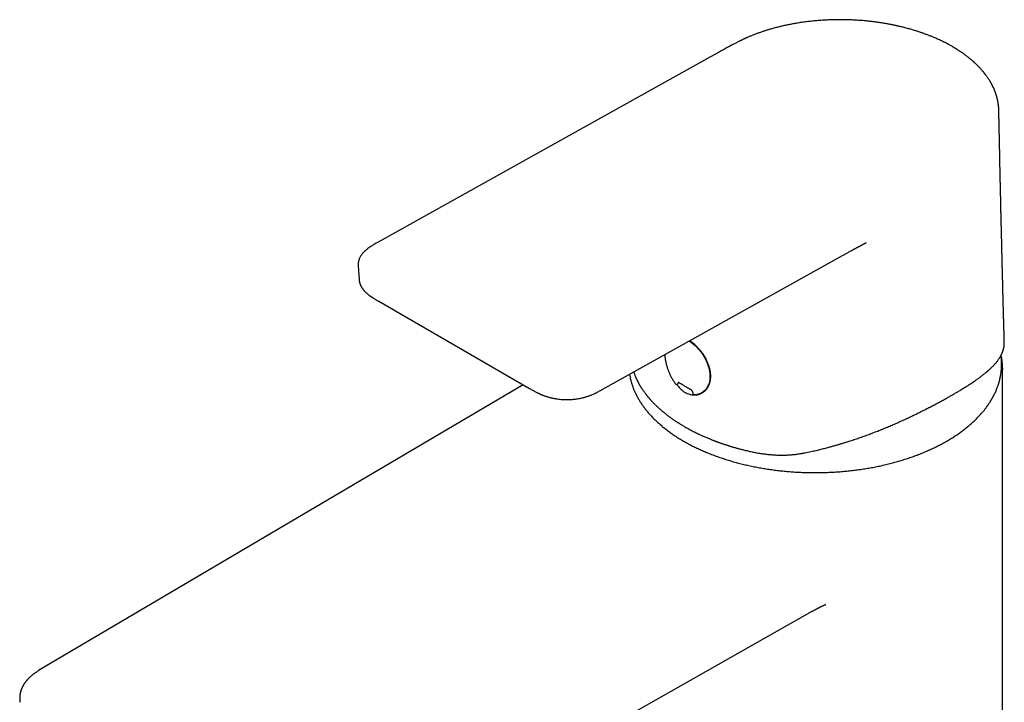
# Model space of a CAD drawing. Header units: millimetres. Extents: x 8 to 855, y 12 to 815.
# Tile 14 of 53: x 584 to 712, y 254 to 342. Entities that reach past the tile are written whole.
import ezdxf

# ---------------------------------------------------------------- set-up
doc = ezdxf.new("R2010")
doc.units = ezdxf.units.MM

msp = doc.modelspace()

# ---------------------------------------------------------------- linework, layer by layer
at = {"color": 7, "linetype": 'Continuous', "lineweight": 30}
for p, q in [((673.88, 337.68), (630.89, 313.73)), ((659.89, 294.67), (691, 312)), ((628.3, 310.67), (628.3, 310.68)), ((628.3, 310.67), (628.41, 308.9)), ((628.42, 308.9), (628.42, 308.9)), ((630.95, 306.07), (650.49, 294.8)), ((711.7, 187.14), (711.7, 297.38)), ((649.66, 295.27), (586.93, 258.3)), ((669.37, 295.41), (669.37, 295.41)), ((669.66, 295.38), (669.86, 295.55)), ((673.06, 294.47), (673.39, 294.75)), ((621.2, 228.73), (687.07, 265.97)), ((584.53, 254.2), (584.52, 254.26))]:
    msp.add_line(p, q, dxfattribs=at)
at = {"color": 7, "linetype": 'Continuous', "lineweight": 30, "flags": 128}
msp.add_lwpolyline([(711.7, 297.48), (711.7, 297.3), (711.7, 297.26)], dxfattribs=at)
at = {"color": 7, "linetype": 'Continuous', "lineweight": 30}
for centre, start, end in [((669.53, 295.53), 217.8268, 239.5756), ((669.53, 295.53), 239.5756, 310.4981), ((671.8, 294.2), 182.2367, 239.5756), ((671.8, 294.2), 239.5756, 259.0007), ((671.8, 294.2), 259.0007, 270.3266)]:
    msp.add_arc(centre, 0.2, start, end, dxfattribs=at)
for points, knots in [([(705.21, 339.02), (705.15, 339.05), (704.99, 339.14), (704.72, 339.29), (704.41, 339.46), (704.11, 339.61), (703.82, 339.75), (703.55, 339.87), (703.3, 339.99), (703.07, 340.09), (702.85, 340.19), (702.64, 340.27), (702.44, 340.35), (702.25, 340.43), (702.06, 340.5), (701.88, 340.57), (701.7, 340.64), (701.51, 340.71), (701.33, 340.77), (701.16, 340.83), (700.96, 340.9), (700.75, 340.97), (700.53, 341.04), (700.29, 341.11), (700.05, 341.19), (699.79, 341.26), (699.52, 341.34), (699.24, 341.42), (698.97, 341.48), (698.74, 341.54), (698.53, 341.59), (698.34, 341.64), (698.16, 341.68), (698, 341.72), (697.83, 341.75), (697.67, 341.79), (697.48, 341.83), (697.27, 341.87), (697.04, 341.91), (696.79, 341.96), (696.53, 342), (696.17, 342.07), (695.72, 342.13), (695.21, 342.21), (694.73, 342.26), (694.27, 342.31), (693.83, 342.36), (693.31, 342.4), (692.71, 342.44), (692.04, 342.47), (691.37, 342.49), (690.69, 342.5), (690.01, 342.5), (689.34, 342.48), (688.67, 342.44), (688, 342.4), (687.33, 342.34), (686.67, 342.27), (686.01, 342.19), (685.39, 342.1), (684.81, 342), (684.26, 341.9), (683.72, 341.79), (683.18, 341.67), (682.64, 341.54), (682.11, 341.4), (681.63, 341.27), (681.18, 341.13), (680.76, 341), (680.35, 340.86), (679.92, 340.7), (679.57, 340.57), (679.3, 340.47), (679.11, 340.39), (678.93, 340.31), (678.77, 340.25), (678.63, 340.18), (678.5, 340.13), (678.4, 340.08), (678.31, 340.04), (678.24, 340.01), (678.18, 339.98), (678.11, 339.95), (678.04, 339.91), (677.95, 339.87), (677.86, 339.83), (677.76, 339.78), (677.64, 339.72), (677.52, 339.66), (677.38, 339.59), (677.24, 339.52), (677.08, 339.44), (676.9, 339.34), (676.7, 339.23), (676.47, 339.11), (676.23, 338.99), (675.98, 338.85), (675.71, 338.7), (675.44, 338.54), (675.15, 338.39), (674.85, 338.22), (674.54, 338.05), (674.22, 337.87), (674, 337.75), (673.88, 337.68)], [0, 0, 0, 0, 0.006898, 0.019239, 0.030964, 0.042074, 0.052569, 0.062449, 0.071202, 0.079409, 0.087069, 0.094184, 0.100753, 0.10744, 0.113685, 0.119846, 0.125926, 0.131925, 0.137844, 0.143683, 0.149441, 0.156653, 0.163795, 0.171213, 0.178962, 0.187042, 0.195453, 0.204196, 0.213093, 0.219687, 0.225874, 0.231657, 0.237034, 0.242005, 0.246661, 0.251566, 0.256817, 0.263226, 0.270085, 0.277393, 0.285151, 0.293261, 0.308949, 0.324187, 0.337414, 0.350283, 0.36285, 0.375381, 0.394367, 0.413351, 0.432334, 0.451318, 0.470301, 0.489285, 0.508271, 0.527255, 0.54624, 0.565224, 0.58421, 0.603198, 0.619474, 0.63575, 0.652026, 0.668302, 0.68463, 0.701093, 0.717689, 0.730796, 0.74409, 0.757829, 0.772026, 0.786682, 0.793276, 0.799959, 0.806343, 0.812065, 0.817123, 0.821445, 0.825127, 0.828172, 0.830847, 0.83301, 0.83538, 0.838112, 0.841208, 0.844667, 0.848489, 0.852675, 0.857282, 0.862399, 0.868023, 0.874156, 0.880796, 0.888835, 0.897511, 0.906823, 0.91677, 0.927353, 0.938571, 0.949728, 0.961447, 0.973731, 0.986581, 1, 1, 1, 1]), ([(711.22, 330.7), (711.22, 330.73), (711.22, 330.77), (711.22, 330.83), (711.22, 330.88), (711.22, 330.91), (711.22, 330.93), (711.22, 330.95), (711.21, 330.98), (711.21, 331.04), (711.21, 331.1), (711.2, 331.16), (711.2, 331.21), (711.19, 331.26), (711.19, 331.32), (711.18, 331.38), (711.17, 331.43), (711.17, 331.48), (711.16, 331.52), (711.16, 331.55), (711.15, 331.59), (711.15, 331.63), (711.14, 331.68), (711.13, 331.74), (711.12, 331.81), (711.11, 331.88), (711.09, 331.95), (711.08, 332.01), (711.07, 332.07), (711.06, 332.13), (711.05, 332.18), (711.04, 332.21), (711.03, 332.24), (711.02, 332.27), (711.02, 332.3), (711.01, 332.35), (710.99, 332.4), (710.97, 332.47), (710.95, 332.54), (710.93, 332.62), (710.91, 332.7), (710.88, 332.78), (710.86, 332.85), (710.83, 332.93), (710.81, 332.99), (710.79, 333.05), (710.77, 333.1), (710.76, 333.14), (710.75, 333.17), (710.73, 333.21), (710.72, 333.25), (710.7, 333.3), (710.67, 333.36), (710.63, 333.47), (710.56, 333.63), (710.48, 333.8), (710.42, 333.92), (710.38, 334), (710.34, 334.07), (710.31, 334.13), (710.28, 334.19), (710.25, 334.25), (710.21, 334.31), (710.17, 334.39), (710.12, 334.46), (710.07, 334.56), (710, 334.66), (709.93, 334.78), (709.85, 334.89), (709.77, 335.02), (709.68, 335.14), (709.61, 335.24), (709.56, 335.31), (709.52, 335.36), (709.5, 335.39), (709.47, 335.42), (709.46, 335.45), (709.44, 335.47), (709.43, 335.48), (709.41, 335.51), (709.38, 335.54), (709.34, 335.59), (709.3, 335.64), (709.25, 335.71), (709.16, 335.81), (709.05, 335.94), (708.92, 336.09), (708.8, 336.23), (708.67, 336.36), (708.54, 336.49), (708.44, 336.59), (708.36, 336.67), (708.32, 336.71), (708.27, 336.76), (708.23, 336.8), (708.19, 336.84), (708.15, 336.87), (708.12, 336.9), (708.1, 336.92), (708.07, 336.94), (708.04, 336.97), (708.01, 337), (707.96, 337.05), (707.89, 337.11), (707.81, 337.18), (707.73, 337.25), (707.64, 337.33), (707.54, 337.41), (707.44, 337.49), (707.31, 337.59), (707.17, 337.71), (707, 337.84), (706.82, 337.97), (706.65, 338.09), (706.5, 338.2), (706.38, 338.28), (706.26, 338.36), (706.16, 338.43), (706.06, 338.49), (705.98, 338.55), (705.91, 338.59), (705.85, 338.63), (705.8, 338.66), (705.76, 338.68), (705.73, 338.7), (705.7, 338.72), (705.67, 338.74), (705.62, 338.77), (705.56, 338.81), (705.49, 338.85), (705.41, 338.9), (705.31, 338.96), (705.24, 339), (705.21, 339.02)], [0, 0, 0, 0, 0.006934, 0.012462, 0.016584, 0.019303, 0.021207, 0.023241, 0.025419, 0.032153, 0.039975, 0.045103, 0.050544, 0.056299, 0.062367, 0.068733, 0.074533, 0.07926, 0.083027, 0.08677, 0.090699, 0.094813, 0.099114, 0.106248, 0.114063, 0.122849, 0.128984, 0.135517, 0.142448, 0.149557, 0.154305, 0.158146, 0.16108, 0.163365, 0.16731, 0.172236, 0.178143, 0.18503, 0.192502, 0.201771, 0.210719, 0.219346, 0.227652, 0.235637, 0.243155, 0.249744, 0.254721, 0.258963, 0.262473, 0.266173, 0.270756, 0.276223, 0.282574, 0.289808, 0.313473, 0.33651, 0.346072, 0.354983, 0.363019, 0.370181, 0.376528, 0.382839, 0.390539, 0.398713, 0.407695, 0.417492, 0.430215, 0.443675, 0.457511, 0.471725, 0.486317, 0.501151, 0.507132, 0.512306, 0.516671, 0.520228, 0.522976, 0.524917, 0.526829, 0.529471, 0.533828, 0.539338, 0.546, 0.553815, 0.56275, 0.582623, 0.601033, 0.617981, 0.633466, 0.649989, 0.667295, 0.672903, 0.678592, 0.684362, 0.689876, 0.694564, 0.69925, 0.702632, 0.705012, 0.707835, 0.711468, 0.715794, 0.720813, 0.729057, 0.738396, 0.748238, 0.758561, 0.769366, 0.780653, 0.792421, 0.809389, 0.827267, 0.846056, 0.865754, 0.878795, 0.890929, 0.90203, 0.912098, 0.921134, 0.929138, 0.93611, 0.941363, 0.945826, 0.9495, 0.952434, 0.954585, 0.957821, 0.96214, 0.967544, 0.974031, 0.981603, 0.99026, 1, 1, 1, 1]), ([(711.93, 300.76), (711.93, 300.76), (711.93, 300.8), (711.93, 300.87), (711.92, 300.98), (711.92, 301.07), (711.92, 301.15), (711.92, 301.23), (711.91, 301.31), (711.91, 301.41), (711.91, 301.52), (711.9, 301.63), (711.9, 301.74), (711.9, 301.84), (711.9, 301.94), (711.89, 302.02), (711.89, 302.08), (711.89, 302.12), (711.89, 302.18), (711.89, 302.24), (711.89, 302.33), (711.88, 302.43), (711.88, 302.53), (711.88, 302.64), (711.87, 302.74), (711.87, 302.83), (711.87, 302.92), (711.87, 302.98), (711.87, 303.03), (711.87, 303.07), (711.86, 303.11), (711.86, 303.15), (711.86, 303.2), (711.86, 303.28), (711.86, 303.36), (711.86, 303.45), (711.85, 303.53), (711.85, 303.61), (711.85, 303.69), (711.85, 303.76), (711.84, 303.84), (711.84, 303.92), (711.84, 304), (711.84, 304.06), (711.84, 304.1), (711.84, 304.14), (711.84, 304.2), (711.83, 304.29), (711.83, 304.43), (711.82, 304.59), (711.82, 304.73), (711.82, 304.83), (711.82, 304.9), (711.81, 304.96), (711.81, 305.01), (711.81, 305.06), (711.81, 305.12), (711.81, 305.19), (711.81, 305.27), (711.8, 305.36), (711.8, 305.46), (711.8, 305.56), (711.8, 305.67), (711.79, 305.77), (711.79, 305.86), (711.79, 305.93), (711.79, 305.98), (711.79, 306.02), (711.79, 306.07), (711.78, 306.12), (711.78, 306.18), (711.78, 306.25), (711.78, 306.33), (711.78, 306.41), (711.77, 306.5), (711.77, 306.6), (711.77, 306.7), (711.77, 306.8), (711.76, 306.88), (711.76, 306.94), (711.76, 306.99), (711.76, 307.04), (711.76, 307.1), (711.76, 307.17), (711.76, 307.24), (711.75, 307.32), (711.75, 307.4), (711.75, 307.48), (711.75, 307.57), (711.74, 307.66), (711.74, 307.74), (711.74, 307.82), (711.74, 307.89), (711.74, 307.94), (711.74, 307.99), (711.73, 308.03), (711.73, 308.09), (711.73, 308.17), (711.73, 308.28), (711.73, 308.4), (711.72, 308.51), (711.72, 308.6), (711.72, 308.67), (711.72, 308.72), (711.72, 308.77), (711.71, 308.83), (711.71, 308.9), (711.71, 308.98), (711.71, 309.07), (711.71, 309.17), (711.7, 309.27), (711.7, 309.38), (711.7, 309.47), (711.7, 309.56), (711.69, 309.63), (711.69, 309.7), (711.69, 309.76), (711.69, 309.83), (711.69, 309.91), (711.68, 310.01), (711.68, 310.12), (711.68, 310.23), (711.68, 310.33), (711.67, 310.42), (711.67, 310.51), (711.67, 310.59), (711.67, 310.65), (711.67, 310.7), (711.67, 310.75), (711.66, 310.81), (711.66, 310.89), (711.66, 310.97), (711.66, 311.06), (711.66, 311.15), (711.65, 311.24), (711.65, 311.32), (711.65, 311.4), (711.65, 311.47), (711.65, 311.54), (711.65, 311.6), (711.64, 311.65), (711.64, 311.7), (711.64, 311.75), (711.64, 311.8), (711.64, 311.87), (711.64, 311.98), (711.63, 312.14), (711.63, 312.3), (711.63, 312.42), (711.62, 312.5), (711.62, 312.57), (711.62, 312.63), (711.62, 312.68), (711.62, 312.73), (711.62, 312.8), (711.61, 312.88), (711.61, 312.97), (711.61, 313.07), (711.61, 313.17), (711.61, 313.26), (711.6, 313.34), (711.6, 313.42), (711.6, 313.5), (711.6, 313.56), (711.6, 313.61), (711.6, 313.66), (711.59, 313.72), (711.59, 313.78), (711.59, 313.87), (711.59, 313.97), (711.59, 314.08), (711.58, 314.2), (711.58, 314.32), (711.58, 314.43), (711.57, 314.52), (711.57, 314.59), (711.57, 314.64), (711.57, 314.7), (711.57, 314.77), (711.57, 314.85), (711.56, 314.95), (711.56, 315.04), (711.56, 315.14), (711.56, 315.24), (711.56, 315.33), (711.55, 315.42), (711.55, 315.49), (711.55, 315.54), (711.55, 315.59), (711.55, 315.64), (711.55, 315.69), (711.55, 315.75), (711.54, 315.82), (711.54, 315.9), (711.54, 315.99), (711.54, 316.08), (711.54, 316.17), (711.53, 316.26), (711.53, 316.35), (711.53, 316.43), (711.53, 316.5), (711.53, 316.55), (711.53, 316.6), (711.52, 316.66), (711.52, 316.72), (711.52, 316.8), (711.52, 316.9), (711.52, 317.01), (711.51, 317.12), (711.51, 317.23), (711.51, 317.32), (711.51, 317.4), (711.51, 317.47), (711.5, 317.53), (711.5, 317.58), (711.5, 317.63), (711.5, 317.69), (711.5, 317.77), (711.5, 317.85), (711.49, 317.94), (711.49, 318.03), (711.49, 318.12), (711.49, 318.21), (711.49, 318.3), (711.49, 318.38), (711.48, 318.44), (711.48, 318.49), (711.48, 318.53), (711.48, 318.57), (711.48, 318.61), (711.48, 318.67), (711.48, 318.74), (711.47, 318.83), (711.47, 318.92), (711.47, 319.01), (711.47, 319.1), (711.47, 319.19), (711.46, 319.28), (711.46, 319.36), (711.46, 319.44), (711.46, 319.5), (711.46, 319.57), (711.46, 319.64), (711.45, 319.72), (711.45, 319.82), (711.45, 319.93), (711.45, 320.03), (711.45, 320.13), (711.44, 320.23), (711.44, 320.32), (711.44, 320.4), (711.44, 320.47), (711.44, 320.54), (711.43, 320.61), (711.43, 320.7), (711.43, 320.84), (711.43, 321.02), (711.42, 321.24), (711.42, 321.4), (711.41, 321.53), (711.41, 321.6), (711.41, 321.66), (711.41, 321.71), (711.41, 321.76), (711.41, 321.81), (711.41, 321.89), (711.4, 321.99), (711.4, 322.11), (711.4, 322.23), (711.4, 322.35), (711.39, 322.45), (711.39, 322.53), (711.39, 322.6), (711.39, 322.65), (711.39, 322.69), (711.39, 322.73), (711.39, 322.78), (711.39, 322.84), (711.38, 322.92), (711.38, 323.01), (711.38, 323.11), (711.38, 323.21), (711.38, 323.31), (711.37, 323.4), (711.37, 323.49), (711.37, 323.57), (711.37, 323.63), (711.37, 323.68), (711.37, 323.74), (711.37, 323.79), (711.36, 323.86), (711.36, 323.94), (711.36, 324.03), (711.36, 324.12), (711.36, 324.22), (711.35, 324.32), (711.35, 324.41), (711.35, 324.49), (711.35, 324.56), (711.35, 324.62), (711.35, 324.68), (711.35, 324.74), (711.34, 324.81), (711.34, 324.9), (711.34, 325.02), (711.34, 325.14), (711.33, 325.26), (711.33, 325.35), (711.33, 325.42), (711.33, 325.48), (711.33, 325.54), (711.33, 325.59), (711.33, 325.63), (711.33, 325.68), (711.32, 325.72), (711.32, 325.77), (711.32, 325.84), (711.32, 325.9), (711.32, 325.98), (711.32, 326.05), (711.32, 326.11), (711.32, 326.18), (711.31, 326.25), (711.31, 326.33), (711.31, 326.41), (711.31, 326.49), (711.31, 326.55), (711.31, 326.61), (711.31, 326.66), (711.3, 326.71), (711.3, 326.77), (711.3, 326.85), (711.3, 326.93), (711.3, 327.01), (711.3, 327.09), (711.29, 327.16), (711.29, 327.24), (711.29, 327.31), (711.29, 327.39), (711.29, 327.48), (711.29, 327.56), (711.29, 327.64), (711.28, 327.71), (711.28, 327.76), (711.28, 327.81), (711.28, 327.87), (711.28, 327.94), (711.28, 328.02), (711.28, 328.12), (711.27, 328.21), (711.27, 328.3), (711.27, 328.37), (711.27, 328.45), (711.27, 328.54), (711.27, 328.62), (711.26, 328.69), (711.26, 328.74), (711.26, 328.79), (711.26, 328.83), (711.26, 328.88), (711.26, 328.94), (711.26, 329), (711.26, 329.11), (711.25, 329.26), (711.25, 329.41), (711.25, 329.53), (711.25, 329.6), (711.24, 329.67), (711.24, 329.73), (711.24, 329.77), (711.24, 329.81), (711.24, 329.86), (711.24, 329.92), (711.24, 329.99), (711.24, 330.08), (711.23, 330.18), (711.23, 330.29), (711.23, 330.4), (711.23, 330.51), (711.23, 330.61), (711.22, 330.68), (711.22, 330.7)], [0, 0, 0, 0, 0.000294, 0.003828, 0.007284, 0.010419, 0.013169, 0.015578, 0.018272, 0.021458, 0.025131, 0.028906, 0.032539, 0.036031, 0.039352, 0.042257, 0.043812, 0.045227, 0.046964, 0.049151, 0.051788, 0.055595, 0.059138, 0.062392, 0.065956, 0.069093, 0.071847, 0.074286, 0.075659, 0.076908, 0.078033, 0.079336, 0.081089, 0.083577, 0.086521, 0.089415, 0.092191, 0.094848, 0.097388, 0.09981, 0.102111, 0.105203, 0.107841, 0.110027, 0.11113, 0.11249, 0.114233, 0.116359, 0.122106, 0.127616, 0.132857, 0.1355, 0.13783, 0.139843, 0.141541, 0.142999, 0.144811, 0.147142, 0.149966, 0.152908, 0.1564, 0.159881, 0.16335, 0.166772, 0.169798, 0.172336, 0.17392, 0.17523, 0.176619, 0.178358, 0.18045, 0.182845, 0.185324, 0.18786, 0.191129, 0.194488, 0.197937, 0.20116, 0.203893, 0.205951, 0.207605, 0.209092, 0.21095, 0.213197, 0.215772, 0.218502, 0.221132, 0.223885, 0.226761, 0.229759, 0.232689, 0.235248, 0.237433, 0.239243, 0.240679, 0.242127, 0.243984, 0.246248, 0.250328, 0.254455, 0.258607, 0.261279, 0.263453, 0.265127, 0.266653, 0.268611, 0.270964, 0.273742, 0.276916, 0.280078, 0.283666, 0.287062, 0.290266, 0.29325, 0.295757, 0.297728, 0.299502, 0.30182, 0.304708, 0.308165, 0.311875, 0.315452, 0.318703, 0.321837, 0.324851, 0.327514, 0.329649, 0.331151, 0.332798, 0.334843, 0.337286, 0.340128, 0.34324, 0.346304, 0.349058, 0.351759, 0.354409, 0.357006, 0.35941, 0.361419, 0.363033, 0.364368, 0.36596, 0.367873, 0.370109, 0.372666, 0.37923, 0.385644, 0.388557, 0.391367, 0.393729, 0.395594, 0.397063, 0.39879, 0.400889, 0.403629, 0.406812, 0.410127, 0.413422, 0.416696, 0.419408, 0.422106, 0.424645, 0.426757, 0.428438, 0.429777, 0.431641, 0.433935, 0.436657, 0.439792, 0.443912, 0.448016, 0.452105, 0.456154, 0.458873, 0.460982, 0.462586, 0.464464, 0.466823, 0.469629, 0.472851, 0.476155, 0.479448, 0.482731, 0.486004, 0.488677, 0.491041, 0.492973, 0.494476, 0.49583, 0.497486, 0.499449, 0.501963, 0.504845, 0.507856, 0.51085, 0.513825, 0.516782, 0.519722, 0.522548, 0.524898, 0.526737, 0.528175, 0.529895, 0.531984, 0.534442, 0.538091, 0.54189, 0.545631, 0.549313, 0.552165, 0.554933, 0.557289, 0.55917, 0.560657, 0.562361, 0.564467, 0.566974, 0.569882, 0.573006, 0.576066, 0.579053, 0.581974, 0.584827, 0.587585, 0.589955, 0.591491, 0.592741, 0.593906, 0.595326, 0.597006, 0.599528, 0.602473, 0.605684, 0.608803, 0.611815, 0.61472, 0.617519, 0.620618, 0.62322, 0.625239, 0.627019, 0.629378, 0.632353, 0.635722, 0.639367, 0.642829, 0.646101, 0.649183, 0.652512, 0.655401, 0.657677, 0.659571, 0.662002, 0.665062, 0.668749, 0.67594, 0.683066, 0.690117, 0.692868, 0.695249, 0.69726, 0.698901, 0.70039, 0.702278, 0.704592, 0.708292, 0.712213, 0.716339, 0.720669, 0.723763, 0.726476, 0.72878, 0.730677, 0.731882, 0.733045, 0.734506, 0.736267, 0.739289, 0.742512, 0.745765, 0.749048, 0.75236, 0.755689, 0.758703, 0.761261, 0.763363, 0.765026, 0.766523, 0.768467, 0.77086, 0.773584, 0.776281, 0.779678, 0.782987, 0.786208, 0.78932, 0.792094, 0.794468, 0.796441, 0.798091, 0.800009, 0.802578, 0.805767, 0.809022, 0.813866, 0.818375, 0.820789, 0.823085, 0.825189, 0.827086, 0.828774, 0.830254, 0.831531, 0.833099, 0.834774, 0.836839, 0.839278, 0.841746, 0.844099, 0.846338, 0.848462, 0.850472, 0.85362, 0.856439, 0.858923, 0.861071, 0.862883, 0.864437, 0.866037, 0.868122, 0.870693, 0.873657, 0.87644, 0.878942, 0.881573, 0.88381, 0.886161, 0.888916, 0.892076, 0.894842, 0.897504, 0.899733, 0.901531, 0.902897, 0.904803, 0.907159, 0.909978, 0.913267, 0.917065, 0.919421, 0.921939, 0.924619, 0.927461, 0.930279, 0.932598, 0.934394, 0.935856, 0.937275, 0.938931, 0.940823, 0.942952, 0.945315, 0.951413, 0.958085, 0.960653, 0.963259, 0.965543, 0.96742, 0.96889, 0.970037, 0.971336, 0.973497, 0.976089, 0.979114, 0.982358, 0.986181, 0.989963, 0.993703, 0.997471, 1, 1, 1, 1]), ([(630.9, 313.73), (630.83, 313.7), (630.7, 313.63), (630.51, 313.52), (630.34, 313.42), (630.19, 313.33), (630.06, 313.25), (629.95, 313.18), (629.85, 313.12), (629.77, 313.06), (629.7, 313.02), (629.65, 312.98), (629.61, 312.95), (629.58, 312.93), (629.54, 312.9), (629.49, 312.86), (629.43, 312.81), (629.35, 312.75), (629.27, 312.68), (629.19, 312.61), (629.12, 312.55), (629.06, 312.48), (629, 312.42), (628.91, 312.33), (628.81, 312.21), (628.7, 312.05), (628.6, 311.9), (628.51, 311.74), (628.45, 311.61), (628.42, 311.52), (628.4, 311.47), (628.38, 311.42), (628.37, 311.37), (628.35, 311.32), (628.34, 311.26), (628.33, 311.2), (628.32, 311.15), (628.31, 311.11), (628.31, 311.08), (628.3, 311.05), (628.3, 311.01), (628.29, 310.96), (628.29, 310.93), (628.29, 310.9), (628.29, 310.88), (628.29, 310.85), (628.29, 310.81), (628.29, 310.75), (628.29, 310.7), (628.3, 310.67)], [0, 0, 0, 0, 0.048964, 0.094311, 0.135955, 0.173839, 0.207926, 0.236508, 0.261698, 0.28344, 0.301676, 0.316405, 0.325513, 0.333693, 0.344413, 0.357883, 0.374109, 0.398809, 0.424647, 0.448823, 0.471335, 0.492193, 0.512953, 0.534495, 0.581482, 0.628906, 0.675404, 0.721165, 0.768124, 0.783583, 0.798117, 0.811867, 0.825582, 0.839487, 0.854997, 0.872462, 0.888458, 0.896267, 0.903455, 0.912019, 0.922145, 0.933674, 0.943872, 0.950256, 0.955206, 0.96063, 0.969866, 0.982989, 1, 1, 1, 1]), ([(691, 312), (691.06, 312.04), (691.19, 312.11), (691.38, 312.21), (691.56, 312.31), (691.74, 312.41), (691.9, 312.5), (692.04, 312.58), (692.17, 312.65), (692.29, 312.71), (692.39, 312.77), (692.48, 312.82), (692.56, 312.86), (692.62, 312.9), (692.67, 312.92), (692.7, 312.94), (692.73, 312.96), (692.76, 312.97), (692.8, 312.99), (692.84, 313.02), (692.9, 313.05), (692.96, 313.08), (693.03, 313.12), (693.09, 313.15), (693.15, 313.19), (693.21, 313.22), (693.26, 313.24), (693.3, 313.26), (693.34, 313.29), (693.39, 313.31), (693.43, 313.34), (693.49, 313.37), (693.55, 313.4), (693.62, 313.43), (693.67, 313.46), (693.73, 313.49), (693.77, 313.51), (693.81, 313.53), (693.84, 313.55), (693.88, 313.57), (693.91, 313.59), (693.95, 313.61), (693.99, 313.63), (694.01, 313.64), (694.03, 313.65), (694.04, 313.66), (694.04, 313.66), (694.04, 313.66)], [0, 0, 0, 0, 0.056962, 0.120909, 0.18049, 0.235706, 0.286556, 0.332247, 0.373724, 0.410989, 0.44404, 0.472877, 0.497525, 0.518006, 0.534319, 0.542441, 0.549132, 0.558073, 0.570592, 0.586688, 0.604315, 0.624863, 0.647532, 0.668708, 0.687951, 0.705262, 0.720641, 0.73409, 0.748258, 0.760625, 0.775797, 0.794202, 0.815837, 0.835772, 0.855705, 0.872939, 0.887467, 0.89929, 0.909385, 0.921576, 0.934318, 0.949018, 0.964779, 0.978429, 0.989959, 0.999843, 1, 1, 1, 1]), ([(628.41, 308.9), (628.41, 308.88), (628.42, 308.84), (628.42, 308.79), (628.43, 308.75), (628.43, 308.71), (628.44, 308.67), (628.45, 308.62), (628.46, 308.57), (628.47, 308.51), (628.48, 308.47), (628.5, 308.42), (628.51, 308.38), (628.52, 308.33), (628.54, 308.29), (628.56, 308.25), (628.57, 308.2), (628.6, 308.15), (628.63, 308.08), (628.66, 308.01), (628.7, 307.95), (628.74, 307.88), (628.78, 307.82), (628.83, 307.74), (628.88, 307.67), (628.93, 307.6), (628.98, 307.54), (629.04, 307.47), (629.11, 307.39), (629.19, 307.3), (629.29, 307.2), (629.4, 307.11), (629.51, 307.02), (629.62, 306.92), (629.74, 306.83), (629.84, 306.77), (629.91, 306.72), (629.95, 306.69), (630, 306.65), (630.06, 306.61), (630.13, 306.57), (630.21, 306.52), (630.3, 306.46), (630.41, 306.39), (630.54, 306.31), (630.68, 306.23), (630.82, 306.15), (630.91, 306.1), (630.95, 306.07)], [0, 0, 0, 0, 0.014591, 0.026208, 0.035487, 0.045521, 0.056853, 0.069393, 0.087114, 0.10086, 0.113822, 0.126905, 0.140399, 0.153456, 0.166073, 0.178284, 0.191981, 0.208274, 0.229196, 0.251177, 0.27175, 0.291272, 0.310186, 0.337207, 0.362191, 0.384352, 0.404785, 0.427434, 0.451801, 0.486891, 0.521787, 0.556848, 0.592624, 0.629372, 0.665753, 0.699182, 0.712938, 0.726112, 0.739536, 0.755753, 0.774937, 0.797084, 0.822187, 0.853202, 0.88776, 0.92583, 0.967361, 1, 1, 1, 1]), ([(671.13, 300.93), (671.14, 300.93), (671.18, 300.9), (671.24, 300.86), (671.33, 300.8), (671.4, 300.74), (671.48, 300.69), (671.56, 300.63), (671.63, 300.57), (671.74, 300.48), (671.89, 300.35), (672.07, 300.18), (672.23, 300.02), (672.39, 299.85), (672.52, 299.69), (672.61, 299.58), (672.65, 299.52)], [0, 0, 0, 0, 0.011935, 0.075415, 0.12237, 0.169325, 0.216281, 0.263237, 0.310193, 0.357228, 0.476684, 0.591172, 0.700716, 0.805346, 0.905095, 1, 1, 1, 1]), ([(671.25, 301), (671.3, 300.96), (671.41, 300.87), (671.57, 300.74), (671.73, 300.6), (671.88, 300.46), (672.02, 300.32), (672.16, 300.18), (672.29, 300.03), (672.42, 299.89), (672.53, 299.76), (672.63, 299.63), (672.72, 299.52), (672.82, 299.37), (672.94, 299.2), (673.08, 298.98), (673.21, 298.76), (673.33, 298.53), (673.43, 298.32), (673.52, 298.11), (673.6, 297.9), (673.67, 297.7), (673.73, 297.52), (673.77, 297.35), (673.8, 297.2), (673.83, 297.06), (673.85, 296.95), (673.86, 296.86), (673.87, 296.79), (673.87, 296.73), (673.88, 296.65), (673.89, 296.56), (673.89, 296.45), (673.89, 296.34), (673.89, 296.22), (673.88, 296.11), (673.87, 296), (673.85, 295.87), (673.83, 295.75), (673.8, 295.63), (673.77, 295.51), (673.73, 295.39), (673.7, 295.3), (673.67, 295.23), (673.65, 295.19), (673.64, 295.17), (673.63, 295.15), (673.62, 295.13), (673.61, 295.09), (673.58, 295.05), (673.56, 295.01), (673.53, 294.95), (673.49, 294.89), (673.45, 294.82), (673.39, 294.75), (673.33, 294.67), (673.26, 294.59), (673.19, 294.51), (673.13, 294.45), (673.1, 294.43)], [0, 0, 0, 0, 0.025623, 0.051702, 0.076601, 0.100317, 0.122842, 0.147119, 0.169825, 0.190955, 0.210505, 0.228475, 0.244866, 0.260218, 0.287825, 0.316524, 0.346346, 0.377303, 0.402892, 0.429213, 0.456241, 0.482168, 0.505903, 0.527442, 0.546785, 0.563931, 0.578846, 0.591414, 0.598077, 0.606651, 0.617275, 0.629946, 0.644661, 0.660941, 0.67707, 0.692477, 0.707159, 0.72802, 0.747209, 0.764963, 0.783214, 0.802383, 0.822432, 0.83121, 0.837839, 0.84232, 0.844509, 0.848158, 0.853904, 0.861745, 0.870549, 0.881032, 0.893195, 0.907039, 0.922566, 0.93946, 0.95799, 0.978166, 1, 1, 1, 1]), ([(672.65, 299.52), (672.85, 299.24), (673.24, 298.65), (673.64, 297.7), (673.85, 296.75), (673.83, 295.86), (673.6, 295.11), (673.29, 294.62), (673.04, 294.47), (672.98, 294.43)], [0, 0, 0, 0, 0.154751, 0.312039, 0.47221, 0.635593, 0.794095, 0.953205, 1, 1, 1, 1]), ([(685.72, 286.4), (685.86, 286.43), (686.12, 286.48), (686.51, 286.56), (686.88, 286.63), (687.23, 286.71), (687.58, 286.79), (687.9, 286.87), (688.21, 286.94), (688.51, 287.01), (688.79, 287.09), (689.07, 287.16), (689.33, 287.23), (689.57, 287.29), (689.79, 287.36), (690, 287.42), (690.2, 287.47), (690.38, 287.52), (690.56, 287.58), (690.74, 287.63), (690.92, 287.69), (691.19, 287.77), (691.54, 287.88), (692.05, 288.04), (692.63, 288.23), (693.28, 288.45), (693.94, 288.69), (694.58, 288.92), (695.22, 289.17), (695.86, 289.42), (696.48, 289.67), (697.1, 289.93), (697.72, 290.2), (698.32, 290.46), (698.92, 290.73), (699.51, 291.01), (700.09, 291.28), (700.66, 291.56), (701.22, 291.84), (701.77, 292.12), (702.32, 292.39), (702.85, 292.67), (703.37, 292.95), (703.88, 293.23), (704.34, 293.48), (704.77, 293.72), (705.15, 293.94), (705.53, 294.16), (705.92, 294.38), (706.26, 294.59), (706.57, 294.78), (706.85, 294.95), (707.07, 295.09), (707.23, 295.19), (707.34, 295.26), (707.44, 295.33), (707.54, 295.39), (707.62, 295.45), (707.7, 295.5), (707.76, 295.54), (707.81, 295.57), (707.85, 295.6), (707.88, 295.62), (707.9, 295.63), (707.93, 295.65), (707.97, 295.68), (708.02, 295.71), (708.07, 295.75), (708.13, 295.78), (708.18, 295.82), (708.26, 295.88), (708.37, 295.96), (708.51, 296.06), (708.66, 296.16), (708.8, 296.27), (708.94, 296.37), (709.06, 296.46), (709.17, 296.55), (709.28, 296.63), (709.39, 296.72), (709.49, 296.8), (709.58, 296.87), (709.64, 296.93), (709.69, 296.97), (709.73, 297.01), (709.77, 297.04), (709.8, 297.06), (709.83, 297.09), (709.85, 297.11), (709.88, 297.14), (709.91, 297.16), (709.95, 297.2), (710, 297.24), (710.04, 297.28), (710.09, 297.32), (710.14, 297.37), (710.2, 297.43), (710.28, 297.51), (710.37, 297.6), (710.47, 297.69), (710.57, 297.8), (710.67, 297.91), (710.77, 298.02), (710.87, 298.14), (710.98, 298.27), (711.09, 298.42), (711.2, 298.58), (711.31, 298.73), (711.39, 298.86), (711.44, 298.96), (711.48, 299.04), (711.52, 299.1), (711.55, 299.17), (711.58, 299.23), (711.61, 299.29), (711.64, 299.35), (711.67, 299.42), (711.7, 299.49), (711.73, 299.57), (711.75, 299.65), (711.78, 299.72), (711.8, 299.79), (711.82, 299.86), (711.83, 299.92), (711.85, 299.98), (711.86, 300.05), (711.88, 300.12), (711.89, 300.19), (711.9, 300.25), (711.91, 300.3), (711.91, 300.34), (711.91, 300.36), (711.92, 300.39), (711.92, 300.41), (711.92, 300.43), (711.92, 300.46), (711.92, 300.49), (711.93, 300.53), (711.93, 300.58), (711.93, 300.63), (711.93, 300.69), (711.93, 300.73), (711.93, 300.74)], [0, 0, 0, 0, 0.010296, 0.020178, 0.029652, 0.038722, 0.047393, 0.055669, 0.063553, 0.071047, 0.078482, 0.085495, 0.092086, 0.098258, 0.10401, 0.109343, 0.114259, 0.118869, 0.123483, 0.12812, 0.13278, 0.137468, 0.148621, 0.159915, 0.176829, 0.193915, 0.211003, 0.228072, 0.245105, 0.262091, 0.279059, 0.296034, 0.313023, 0.330019, 0.347024, 0.364037, 0.381059, 0.398087, 0.41512, 0.432155, 0.44919, 0.466219, 0.48324, 0.500248, 0.517341, 0.530928, 0.544705, 0.558662, 0.572802, 0.58728, 0.598143, 0.609208, 0.620472, 0.62495, 0.629458, 0.633987, 0.638199, 0.641918, 0.645145, 0.64792, 0.650188, 0.651951, 0.652982, 0.653931, 0.655367, 0.657082, 0.659206, 0.661607, 0.664107, 0.666706, 0.669402, 0.675512, 0.682075, 0.689091, 0.696332, 0.703513, 0.709453, 0.715353, 0.721213, 0.727035, 0.732818, 0.738471, 0.741486, 0.744223, 0.746684, 0.748866, 0.750769, 0.752394, 0.753767, 0.755351, 0.757394, 0.759845, 0.762605, 0.765486, 0.768485, 0.771603, 0.77484, 0.78107, 0.787311, 0.793375, 0.801221, 0.808771, 0.816156, 0.823408, 0.833663, 0.844074, 0.854714, 0.86554, 0.876303, 0.881149, 0.886039, 0.890751, 0.895077, 0.899019, 0.902935, 0.907235, 0.91189, 0.917001, 0.922332, 0.927679, 0.932638, 0.937215, 0.941674, 0.945475, 0.94948, 0.953858, 0.958606, 0.963272, 0.967571, 0.971507, 0.973172, 0.974823, 0.976461, 0.978086, 0.979698, 0.981407, 0.983458, 0.986117, 0.989201, 0.992708, 0.99664, 1, 1, 1, 1]), ([(663.42, 296.64), (663.42, 296.63), (663.43, 296.55), (663.46, 296.4), (663.5, 296.19), (663.54, 295.98), (663.6, 295.77), (663.65, 295.57), (663.72, 295.36), (663.79, 295.15), (663.86, 294.94), (663.94, 294.74), (664.03, 294.53), (664.12, 294.33), (664.21, 294.13), (664.31, 293.92), (664.42, 293.72), (664.53, 293.52), (664.65, 293.32), (664.77, 293.12), (664.89, 292.92), (665.03, 292.73), (665.16, 292.53), (665.31, 292.34), (665.45, 292.14), (665.6, 291.95), (665.76, 291.76), (665.92, 291.57), (666.09, 291.38), (666.26, 291.2), (666.44, 291.01), (666.62, 290.83), (666.81, 290.65), (667, 290.47), (667.19, 290.29), (667.39, 290.12), (667.6, 289.94), (667.81, 289.77), (668.02, 289.6), (668.24, 289.43), (668.46, 289.26), (668.69, 289.1), (668.92, 288.93), (669.15, 288.77), (669.39, 288.61), (669.64, 288.46), (669.88, 288.3), (670.14, 288.15), (670.39, 288), (670.65, 287.85), (670.91, 287.71), (671.18, 287.56), (671.45, 287.42), (671.72, 287.28), (672, 287.15), (672.28, 287.02), (672.57, 286.88), (672.85, 286.76), (673.15, 286.63), (673.44, 286.51), (673.74, 286.39), (674.04, 286.27), (674.34, 286.15), (674.65, 286.04), (674.96, 285.93), (675.27, 285.82), (675.59, 285.72), (675.9, 285.61), (676.22, 285.51), (676.55, 285.42), (676.87, 285.32), (677.2, 285.23), (677.53, 285.15), (677.86, 285.06), (678.2, 284.98), (678.53, 284.9), (678.87, 284.82), (679.21, 284.75), (679.56, 284.68), (679.9, 284.61), (680.25, 284.55), (680.59, 284.49), (680.94, 284.43), (681.29, 284.37), (681.64, 284.32), (682, 284.27), (682.35, 284.23), (682.71, 284.18), (683.06, 284.14), (683.42, 284.11), (683.78, 284.07), (684.14, 284.04), (684.5, 284.02), (684.86, 283.99), (685.22, 283.97), (685.58, 283.95), (685.95, 283.94), (686.31, 283.93), (686.67, 283.92), (687.04, 283.91), (687.4, 283.91), (687.76, 283.91), (688.12, 283.92), (688.49, 283.92), (688.85, 283.93), (689.21, 283.95), (689.58, 283.97), (689.94, 283.99), (690.3, 284.01), (690.66, 284.03), (691.02, 284.06), (691.38, 284.1), (691.73, 284.13), (692.09, 284.17), (692.45, 284.21), (692.8, 284.26), (693.16, 284.31), (693.51, 284.36), (693.86, 284.41), (694.21, 284.47), (694.56, 284.53), (694.9, 284.59), (695.25, 284.66), (695.59, 284.73), (695.93, 284.8), (696.27, 284.88), (696.61, 284.96), (696.94, 285.04), (697.28, 285.12), (697.61, 285.21), (697.94, 285.3), (698.26, 285.39), (698.58, 285.49), (698.91, 285.59), (699.22, 285.69), (699.49, 285.78), (699.71, 285.85), (699.93, 285.92), (700.19, 286.02), (700.5, 286.13), (700.8, 286.24), (701.1, 286.36), (701.4, 286.48), (701.7, 286.61), (701.99, 286.73), (702.28, 286.86), (702.56, 286.99), (702.84, 287.12), (703.12, 287.26), (703.4, 287.4), (703.67, 287.54), (703.94, 287.68), (704.2, 287.82), (704.46, 287.97), (704.71, 288.12), (704.97, 288.27), (705.22, 288.43), (705.46, 288.58), (705.7, 288.74), (705.94, 288.9), (706.17, 289.07), (706.39, 289.23), (706.62, 289.4), (706.84, 289.56), (707.05, 289.74), (707.26, 289.91), (707.47, 290.08), (707.67, 290.26), (707.86, 290.44), (708.06, 290.61), (708.24, 290.8), (708.43, 290.98), (708.6, 291.16), (708.78, 291.35), (708.94, 291.54), (709.11, 291.72), (709.27, 291.91), (709.42, 292.11), (709.57, 292.3), (709.71, 292.49), (709.85, 292.69), (709.98, 292.89), (710.11, 293.08), (710.23, 293.28), (710.35, 293.48), (710.46, 293.68), (710.57, 293.89), (710.67, 294.09), (710.77, 294.29), (710.86, 294.5), (710.94, 294.7), (711.02, 294.91), (711.1, 295.11), (711.17, 295.32), (711.23, 295.53), (711.29, 295.74), (711.35, 295.95), (711.39, 296.16), (711.44, 296.37), (711.47, 296.58), (711.51, 296.79), (711.53, 297), (711.55, 297.21), (711.57, 297.42), (711.58, 297.63), (711.58, 297.84), (711.58, 298.05), (711.57, 298.26), (711.56, 298.47), (711.55, 298.68), (711.52, 298.88), (711.51, 299.01), (711.5, 299.07)], [0, 0, 0, 0, 0.000544, 0.005327, 0.010111, 0.014896, 0.019682, 0.024469, 0.029257, 0.034046, 0.038837, 0.043628, 0.048421, 0.053215, 0.058011, 0.062807, 0.067605, 0.072404, 0.077205, 0.082006, 0.086809, 0.091612, 0.096417, 0.101223, 0.106029, 0.110837, 0.115645, 0.120454, 0.125263, 0.130074, 0.134885, 0.139696, 0.144508, 0.14932, 0.154133, 0.158946, 0.163759, 0.168573, 0.173386, 0.1782, 0.183014, 0.187829, 0.192643, 0.197457, 0.202272, 0.207086, 0.211901, 0.216715, 0.22153, 0.226344, 0.231159, 0.235973, 0.240787, 0.245601, 0.250415, 0.255229, 0.260043, 0.264857, 0.26967, 0.274484, 0.279297, 0.284111, 0.288924, 0.293737, 0.29855, 0.303362, 0.308175, 0.312988, 0.3178, 0.322613, 0.327425, 0.332237, 0.337049, 0.341861, 0.346673, 0.351484, 0.356296, 0.361108, 0.365919, 0.37073, 0.375542, 0.380353, 0.385164, 0.389975, 0.394786, 0.399597, 0.404408, 0.409219, 0.414029, 0.41884, 0.423651, 0.428461, 0.433272, 0.438083, 0.442893, 0.447704, 0.452514, 0.457325, 0.462135, 0.466946, 0.471756, 0.476566, 0.481377, 0.486187, 0.490998, 0.495808, 0.500619, 0.505429, 0.51024, 0.51505, 0.519861, 0.524672, 0.529482, 0.534293, 0.539104, 0.543915, 0.548725, 0.553536, 0.558347, 0.563158, 0.56797, 0.572781, 0.577592, 0.582404, 0.587215, 0.592027, 0.596838, 0.60165, 0.606462, 0.611274, 0.616086, 0.620898, 0.62571, 0.630523, 0.635335, 0.640148, 0.642851, 0.645385, 0.650198, 0.655011, 0.659824, 0.664637, 0.66945, 0.674264, 0.679077, 0.683891, 0.688705, 0.693519, 0.698333, 0.703147, 0.707962, 0.712776, 0.71759, 0.722405, 0.72722, 0.732034, 0.736849, 0.741664, 0.746479, 0.751294, 0.756109, 0.760923, 0.765738, 0.770553, 0.775367, 0.780182, 0.784996, 0.78981, 0.794624, 0.799437, 0.80425, 0.809063, 0.813875, 0.818687, 0.823499, 0.82831, 0.83312, 0.837929, 0.842738, 0.847546, 0.852353, 0.85716, 0.861965, 0.866769, 0.871572, 0.876374, 0.881175, 0.885975, 0.890774, 0.895571, 0.900367, 0.905162, 0.909955, 0.914747, 0.919538, 0.924328, 0.929116, 0.933904, 0.93869, 0.943475, 0.94826, 0.953043, 0.957826, 0.962609, 0.967391, 0.972173, 0.976954, 0.981736, 0.986517, 0.991299, 0.996081, 1, 1, 1, 1]), ([(667.97, 299.17), (667.98, 299.14), (667.98, 299.05), (668, 298.91), (668.01, 298.77), (668.03, 298.63), (668.05, 298.51), (668.07, 298.41), (668.09, 298.31), (668.11, 298.2), (668.14, 298.07), (668.18, 297.91), (668.22, 297.76), (668.26, 297.64), (668.29, 297.53), (668.32, 297.42), (668.37, 297.3), (668.42, 297.16), (668.48, 297.01), (668.54, 296.85), (668.61, 296.69), (668.69, 296.52), (668.77, 296.35), (668.87, 296.17), (668.98, 295.98), (669.1, 295.79), (669.23, 295.6), (669.32, 295.47), (669.37, 295.41)], [0, 0, 0, 0, 0.0301, 0.071334, 0.10953, 0.144093, 0.175042, 0.202389, 0.226138, 0.246607, 0.285122, 0.327112, 0.372597, 0.396023, 0.420761, 0.448865, 0.480579, 0.515917, 0.554894, 0.597527, 0.637844, 0.680985, 0.726962, 0.775789, 0.827482, 0.88206, 0.939553, 1, 1, 1, 1]), ([(711.7, 297.49), (711.7, 297.55), (711.7, 297.68), (711.68, 297.88), (711.67, 298.1), (711.65, 298.31), (711.62, 298.53), (711.59, 298.74), (711.56, 298.93), (711.53, 299.06), (711.52, 299.11)], [0, 0, 0, 0, 0.111049, 0.243237, 0.375438, 0.507662, 0.63992, 0.772222, 0.904577, 1, 1, 1, 1]), ([(663.96, 296.94), (663.96, 296.93), (663.97, 296.9), (663.98, 296.86), (664, 296.81), (664.01, 296.78), (664.02, 296.75), (664.03, 296.72), (664.05, 296.68), (664.07, 296.62), (664.1, 296.54), (664.14, 296.45), (664.18, 296.34), (664.22, 296.24), (664.26, 296.15), (664.29, 296.07), (664.33, 296), (664.36, 295.93), (664.39, 295.86), (664.43, 295.79), (664.46, 295.72), (664.49, 295.66), (664.53, 295.59), (664.57, 295.52), (664.61, 295.44), (664.65, 295.36), (664.7, 295.28), (664.74, 295.2), (664.79, 295.13), (664.83, 295.06), (664.87, 294.99), (664.91, 294.92), (664.96, 294.84), (665.02, 294.75), (665.09, 294.65), (665.16, 294.54), (665.22, 294.47), (665.25, 294.43)], [0, 0, 0, 0, 0.010605, 0.030233, 0.046542, 0.058575, 0.067874, 0.078796, 0.094077, 0.113718, 0.137721, 0.181538, 0.222081, 0.259148, 0.292739, 0.322852, 0.350708, 0.377589, 0.406035, 0.433303, 0.459468, 0.484577, 0.511576, 0.540003, 0.572127, 0.606432, 0.639585, 0.671468, 0.70208, 0.731429, 0.756474, 0.785958, 0.819883, 0.858249, 0.901056, 0.948305, 1, 1, 1, 1]), ([(650.49, 294.8), (650.56, 294.76), (650.69, 294.68), (650.88, 294.57), (651.06, 294.47), (651.23, 294.38), (651.38, 294.3), (651.52, 294.23), (651.63, 294.18), (651.73, 294.13), (651.81, 294.09), (651.89, 294.06), (651.95, 294.03), (652, 294.01), (652.05, 293.99), (652.11, 293.96), (652.18, 293.94), (652.26, 293.91), (652.34, 293.88), (652.43, 293.84), (652.54, 293.8), (652.67, 293.76), (652.81, 293.72), (652.98, 293.67), (653.17, 293.62), (653.36, 293.57), (653.55, 293.53), (653.73, 293.5), (653.92, 293.46), (654.14, 293.43), (654.41, 293.4), (654.71, 293.37), (655.01, 293.36), (655.31, 293.35), (655.6, 293.36), (655.88, 293.37), (656.16, 293.4), (656.44, 293.43), (656.7, 293.47), (656.97, 293.51), (657.23, 293.57), (657.45, 293.62), (657.63, 293.67), (657.79, 293.72), (657.94, 293.77), (658.1, 293.82), (658.27, 293.88), (658.45, 293.95), (658.64, 294.03), (658.83, 294.12), (659.02, 294.21), (659.23, 294.31), (659.44, 294.42), (659.66, 294.54), (659.81, 294.63), (659.89, 294.67)], [0, 0, 0, 0, 0.0265398, 0.0511667, 0.0738516, 0.094578, 0.1133387, 0.1301318, 0.1429607, 0.1543462, 0.1642894, 0.1727911, 0.1798517, 0.1854708, 0.1901166, 0.1979786, 0.2055408, 0.213029, 0.2217454, 0.2319048, 0.2435176, 0.2565925, 0.2711088, 0.2894581, 0.3086035, 0.3273602, 0.3457272, 0.3637048, 0.3812942, 0.3984971, 0.4276763, 0.4557497, 0.4833539, 0.5106715, 0.5376017, 0.5641397, 0.590307, 0.616143, 0.6418459, 0.6674608, 0.6929907, 0.7184362, 0.7346775, 0.7508832, 0.7670268, 0.7836532, 0.8020932, 0.8224048, 0.8445935, 0.8665867, 0.8901625, 0.9153153, 0.9420293, 0.9702738, 1, 1, 1, 1]), ([(665.25, 294.43), (665.28, 294.39), (665.34, 294.3), (665.43, 294.18), (665.52, 294.07), (665.59, 293.97), (665.66, 293.88), (665.73, 293.8), (665.78, 293.74), (665.83, 293.68), (665.87, 293.63), (665.91, 293.59), (665.94, 293.55), (665.98, 293.51), (666.02, 293.46), (666.07, 293.4), (666.13, 293.34), (666.19, 293.27), (666.25, 293.21), (666.34, 293.11), (666.45, 292.99), (666.6, 292.84), (666.73, 292.7), (666.86, 292.58), (666.98, 292.47), (667.09, 292.36), (667.21, 292.26), (667.31, 292.16), (667.41, 292.08), (667.49, 292.01), (667.56, 291.94), (667.63, 291.88), (667.71, 291.82), (667.8, 291.75), (667.89, 291.67), (668, 291.59), (668.11, 291.5), (668.23, 291.4), (668.35, 291.31), (668.48, 291.21), (668.61, 291.12), (668.74, 291.02), (668.87, 290.93), (668.99, 290.84), (669.11, 290.76), (669.24, 290.67), (669.36, 290.59), (669.48, 290.51), (669.59, 290.44), (669.69, 290.38), (669.78, 290.32), (669.88, 290.26), (669.98, 290.19), (670.1, 290.12), (670.24, 290.04), (670.4, 289.94), (670.51, 289.88), (670.57, 289.85)], [0, 0, 0, 0, 0.025708, 0.049353, 0.070944, 0.090492, 0.108004, 0.123488, 0.136949, 0.148492, 0.158267, 0.166279, 0.173571, 0.18162, 0.191748, 0.203778, 0.21645, 0.229513, 0.242966, 0.256809, 0.287043, 0.317828, 0.348625, 0.372203, 0.395792, 0.419224, 0.44112, 0.461177, 0.479398, 0.495785, 0.508069, 0.520919, 0.535198, 0.550906, 0.568044, 0.586613, 0.606615, 0.628052, 0.648526, 0.670161, 0.69285, 0.715048, 0.736254, 0.756468, 0.775689, 0.796856, 0.816669, 0.835125, 0.852222, 0.867957, 0.882608, 0.895959, 0.911786, 0.930094, 0.950892, 0.97419, 1, 1, 1, 1]), ([(669.5, 295.33), (669.54, 295.28), (669.73, 295.03), (670.1, 294.65), (670.46, 294.41), (670.63, 294.29)], [0, 0, 0, 0, 0.116379, 0.5746348, 1, 1, 1, 1]), ([(669.75, 295.6), (669.75, 295.6), (669.74, 295.59), (669.72, 295.56), (669.69, 295.51), (669.68, 295.46), (669.67, 295.44)], [0, 0, 0, 0, 0.007197, 0.324489, 0.655219, 1, 1, 1, 1]), ([(669.75, 295.6), (669.75, 295.6), (669.75, 295.6), (669.75, 295.6), (669.76, 295.6), (669.77, 295.59), (669.79, 295.59), (669.81, 295.58), (669.82, 295.57), (669.83, 295.56)], [0, 0, 0, 0, 0.078626, 0.204486, 0.328094, 0.478837, 0.617769, 0.790304, 1, 1, 1, 1]), ([(669.83, 295.56), (669.87, 295.54), (669.94, 295.49), (670.06, 295.42), (670.19, 295.34), (670.33, 295.25), (670.49, 295.16), (670.67, 295.05), (670.85, 294.95), (671.05, 294.84), (671.19, 294.76), (671.27, 294.72)], [0, 0, 0, 0, 0.074713, 0.158834, 0.25236, 0.355292, 0.467629, 0.587114, 0.71567, 0.853299, 1, 1, 1, 1]), ([(670.63, 294.29), (670.81, 294.21), (671.18, 294.02), (671.76, 293.93), (672.18, 293.97), (672.44, 294.05), (672.55, 294.09), (672.66, 294.14), (672.77, 294.2), (672.9, 294.28), (673.03, 294.36), (673.11, 294.44), (673.14, 294.47)], [0, 0, 0, 0, 0.193798, 0.402645, 0.62775, 0.674896, 0.722741, 0.771291, 0.820552, 0.87053, 0.944311, 1, 1, 1, 1]), ([(671.27, 294.72), (671.29, 294.71), (671.32, 294.69), (671.37, 294.65), (671.41, 294.61), (671.44, 294.57), (671.47, 294.54), (671.49, 294.5), (671.51, 294.47), (671.52, 294.44), (671.54, 294.42), (671.55, 294.4), (671.56, 294.36), (671.58, 294.31), (671.59, 294.25), (671.6, 294.21), (671.6, 294.19)], [0, 0, 0, 0, 0.108739, 0.205026, 0.289013, 0.360638, 0.436636, 0.495258, 0.542185, 0.590532, 0.61056, 0.648991, 0.707189, 0.784935, 0.882277, 1, 1, 1, 1]), ([(671.8, 294), (671.84, 294), (671.92, 294), (672.03, 294.01), (672.13, 294.03), (672.21, 294.04), (672.27, 294.06), (672.32, 294.07), (672.35, 294.08), (672.37, 294.09), (672.39, 294.09), (672.42, 294.1), (672.44, 294.11), (672.47, 294.12), (672.52, 294.14), (672.59, 294.17), (672.67, 294.21), (672.76, 294.25), (672.85, 294.31), (672.93, 294.36), (673, 294.41), (673.04, 294.45), (673.06, 294.47)], [0, 0, 0, 0, 0.090123, 0.169493, 0.238165, 0.296186, 0.343601, 0.380447, 0.403638, 0.419246, 0.43416, 0.452138, 0.473179, 0.497278, 0.52443, 0.586486, 0.660217, 0.741106, 0.815385, 0.885118, 0.946634, 1, 1, 1, 1]), ([(670.57, 289.85), (670.66, 289.79), (670.85, 289.69), (671.12, 289.53), (671.39, 289.39), (671.65, 289.25), (671.91, 289.13), (672.16, 289), (672.43, 288.87), (672.69, 288.75), (672.94, 288.64), (673.18, 288.53), (673.4, 288.44), (673.61, 288.35), (673.81, 288.27), (673.99, 288.2), (674.16, 288.13), (674.31, 288.07), (674.45, 288.02), (674.57, 287.97), (674.67, 287.93), (674.76, 287.9), (674.83, 287.87), (674.91, 287.85), (675, 287.81), (675.1, 287.78), (675.22, 287.74), (675.36, 287.68), (675.53, 287.63), (675.73, 287.56), (675.91, 287.5), (676.08, 287.45), (676.23, 287.4), (676.35, 287.36), (676.48, 287.32), (676.61, 287.28), (676.75, 287.24), (676.92, 287.19), (677.09, 287.14), (677.28, 287.09), (677.48, 287.03), (677.7, 286.98), (677.93, 286.91), (678.18, 286.85), (678.35, 286.81), (678.44, 286.79)], [0, 0, 0, 0, 0.041705, 0.081758, 0.120178, 0.156983, 0.192188, 0.225807, 0.263408, 0.298839, 0.332112, 0.363239, 0.392737, 0.420026, 0.445112, 0.46806, 0.489192, 0.508226, 0.525555, 0.541182, 0.555105, 0.564162, 0.572584, 0.582187, 0.593314, 0.605967, 0.620146, 0.635852, 0.659444, 0.682725, 0.705291, 0.727144, 0.742589, 0.757656, 0.772346, 0.787304, 0.804286, 0.823395, 0.844637, 0.865989, 0.889146, 0.914116, 0.940907, 0.969531, 1, 1, 1, 1]), ([(678.44, 286.79), (678.63, 286.74), (678.99, 286.65), (679.55, 286.54), (680.09, 286.44), (680.64, 286.36), (681.18, 286.29), (681.71, 286.23), (682.23, 286.2), (682.76, 286.18), (683.27, 286.17), (683.77, 286.19), (684.27, 286.21), (684.76, 286.26), (685.25, 286.32), (685.56, 286.38), (685.72, 286.4)], [0, 0, 0, 0, 0.079087, 0.156835, 0.233291, 0.308499, 0.382498, 0.455324, 0.527014, 0.597604, 0.667128, 0.735621, 0.803119, 0.869658, 0.935273, 1, 1, 1, 1]), ([(687.07, 265.97), (687.12, 265.99), (687.2, 266.04), (687.33, 266.11), (687.44, 266.17), (687.54, 266.22), (687.62, 266.27), (687.69, 266.31), (687.75, 266.34), (687.8, 266.37), (687.84, 266.39), (687.86, 266.4), (687.88, 266.41), (687.9, 266.42), (687.92, 266.43), (687.96, 266.45), (688, 266.47), (688.06, 266.5), (688.15, 266.55), (688.25, 266.6), (688.34, 266.64), (688.41, 266.68), (688.46, 266.7), (688.49, 266.72), (688.52, 266.73), (688.56, 266.75), (688.6, 266.77), (688.66, 266.8), (688.73, 266.83), (688.78, 266.86), (688.81, 266.87)], [0, 0, 0, 0, 0.076605, 0.146103, 0.208503, 0.26381, 0.312026, 0.353149, 0.387175, 0.414101, 0.432193, 0.444582, 0.453274, 0.464145, 0.477575, 0.499029, 0.524349, 0.551839, 0.609939, 0.669444, 0.725832, 0.778171, 0.796995, 0.814331, 0.830189, 0.847913, 0.873682, 0.90763, 0.949742, 1, 1, 1, 1]), ([(586.93, 258.3), (586.87, 258.26), (586.74, 258.18), (586.56, 258.06), (586.39, 257.94), (586.24, 257.84), (586.11, 257.73), (586, 257.63), (585.89, 257.54), (585.8, 257.46), (585.72, 257.38), (585.64, 257.31), (585.58, 257.24), (585.53, 257.19), (585.49, 257.15), (585.46, 257.11), (585.42, 257.06), (585.37, 257), (585.31, 256.93), (585.25, 256.85), (585.18, 256.77), (585.12, 256.68), (585.06, 256.59), (585.01, 256.52), (584.97, 256.45), (584.93, 256.38), (584.9, 256.32), (584.86, 256.25), (584.82, 256.17), (584.78, 256.09), (584.74, 255.99), (584.7, 255.89), (584.66, 255.79), (584.63, 255.69), (584.6, 255.61), (584.58, 255.53), (584.56, 255.45), (584.54, 255.37), (584.53, 255.29), (584.51, 255.21), (584.5, 255.14), (584.49, 255.07), (584.49, 255), (584.48, 254.93), (584.48, 254.87), (584.48, 254.81), (584.48, 254.75), (584.48, 254.68), (584.48, 254.62), (584.48, 254.55), (584.49, 254.49), (584.5, 254.41), (584.51, 254.31), (584.52, 254.25), (584.53, 254.21)], [0, 0, 0, 0, 0.03951, 0.076644, 0.111408, 0.14381, 0.173849, 0.201528, 0.226844, 0.249796, 0.271835, 0.291135, 0.307696, 0.321513, 0.332586, 0.342551, 0.353209, 0.368997, 0.386108, 0.405419, 0.427528, 0.450429, 0.471091, 0.489555, 0.506205, 0.521133, 0.535491, 0.551488, 0.569048, 0.588853, 0.61103, 0.634378, 0.657482, 0.679519, 0.698081, 0.715073, 0.732364, 0.750097, 0.768282, 0.783148, 0.798597, 0.814644, 0.830769, 0.845231, 0.85789, 0.870047, 0.883837, 0.897517, 0.911658, 0.926123, 0.941072, 0.958145, 0.977788, 1, 1, 1, 1])]:
    msp.add_open_spline(points, degree=3, knots=knots, dxfattribs=at)

doc.saveas('drawing.dxf')
